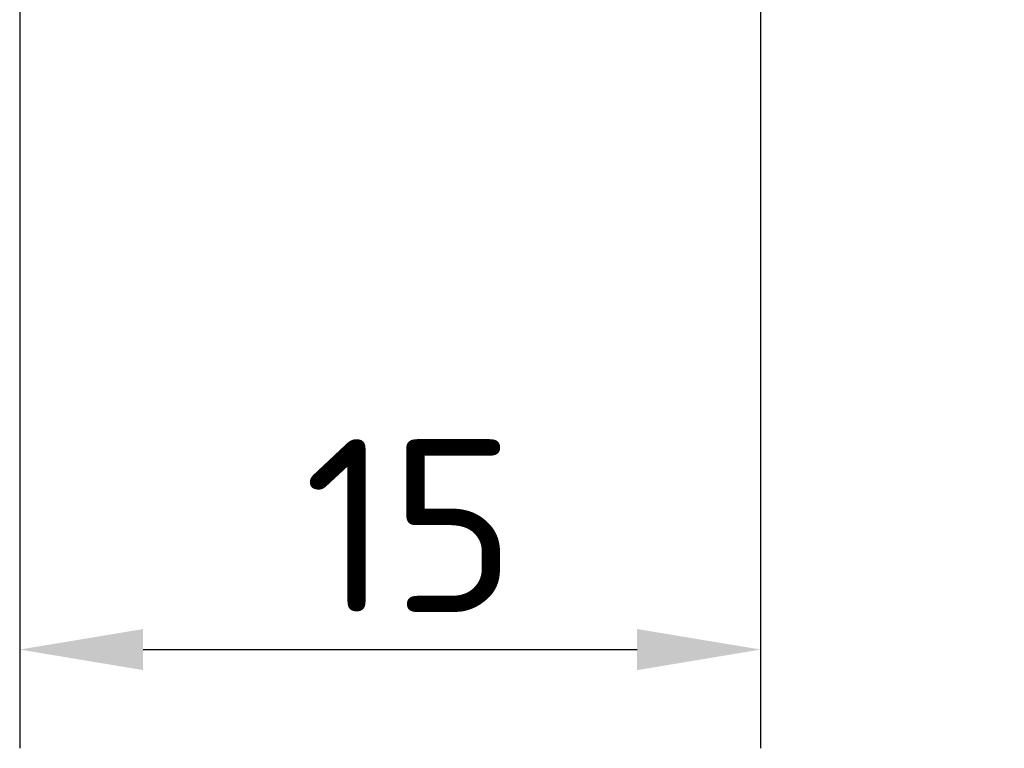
# Model space of a CAD drawing. Header units: millimetres. Extents: x 5 to 415, y 5 to 292.
# Tile 58 of 199: x 95 to 115, y 204 to 218. Entities that reach past the tile are written whole.
import ezdxf

# ---------------------------------------------------------------- set-up
doc = ezdxf.new("R2010")
doc.units = ezdxf.units.MM
doc.layers.add('Bemaßung (ISO)', color=7, linetype='Continuous', lineweight=25)
doc.layers.add('Symbol (ISO)', color=7, linetype='Continuous', lineweight=25)
doc.styles.add('Notiztext (ISO)', font='isocpeur.ttf')
doc.dimstyles.new('Standard (ISO)', dxfattribs={"dimtxt": 3.5, "dimasz": 2.5, "dimexe": 2, "dimexo": 0, "dimgap": 0.762, "dimtad": 1, "dimtoh": 1, "dimdec": 8, "dimdsep": 46, "dimtxsty": 'Notiztext (ISO)', "dimcen": 0.09, "dimdle": 10, "dimclrd": 256, "dimclre": 256, "dimclrt": 256, "dimadec": 6, "dimazin": 2, "dimtfac": 0.514286, "dimtdec": 3, "dimtmove": 0, "dimatfit": 3, "dimfxl": 1, "dimtolj": 1, "dimlwd": -1, "dimlwe": -1, "dimarcsym": 0})
doc.dimstyles.new('Standard - Methode 1b (ISO)$7', dxfattribs={"dimtxt": 3.5, "dimasz": 2.5, "dimexe": 2, "dimexo": 0, "dimgap": 0.762, "dimtad": 1, "dimtoh": 1, "dimdsep": 46, "dimtxsty": 'Notiztext (ISO)', "dimcen": 0.09, "dimdle": 10, "dimclrd": 256, "dimclre": 256, "dimclrt": 256, "dimazin": 2, "dimtfac": 1, "dimtmove": 0, "dimatfit": 3, "dimfxl": 1, "dimtolj": 1, "dimlwd": -1, "dimlwe": -1, "dimarcsym": 0})

# ---------------------------------------------------------------- blocks, each defined once
blk = doc.blocks.new('*D11')
at = {"layer": 'Bemaßung (ISO)', "transparency": 16777216}
for p, q in [((94.945, 226.733), (94.945, 203.674)), ((109.945, 223.183), (109.945, 203.674)), ((97.445, 205.674), (107.445, 205.674))]:
    blk.add_line(p, q, dxfattribs=at)
for points in [[(97.445, 206.09), (97.445, 205.257), (94.945, 205.674)], [(107.445, 206.09), (107.445, 205.257), (109.945, 205.674)]]:
    blk.add_solid(points, dxfattribs=at)
at = {"layer": 'Defpoints', "color": 0, "transparency": 16777216}
for p in [(94.945, 226.733), (109.945, 223.183), (109.945, 205.674)]:
    blk.add_point(p, dxfattribs=at)
at = {"layer": 'Bemaßung (ISO)', "transparency": 16777216, "insert": (100.695, 209.936), "char_height": 3.5, "attachment_point": 1, "style": 'Notiztext (ISO)'}
blk.add_mtext('\\A1;15', dxfattribs=at)

msp = doc.modelspace()

# ---------------------------------------------------------------- dimensions: what is measured, and where the dimension line sits
at = {"layer": 'Bemaßung (ISO)'}
dim = msp.add_linear_dim(base=(109.9454783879, 205.6736640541), p1=(94.945478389, 226.7329403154), p2=(109.9454783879, 223.1832781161), angle=180, dimstyle='Standard (ISO)', override={"dimgap": 0.762, "dimtoh": 0, "dimdec": 8, "dimtol": 0, "dimlim": 0, "dimtp": 0, "dimtm": 0, "dimtdec": 3, "dimtofl": 0, "dimatfit": 1}, dxfattribs=at)
dim.commit()
dim.dimension.update_dxf_attribs({"geometry": '*D11', "text_midpoint": (102.4454783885, 205.6736640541), "dimtype": 160})

# ---------------------------------------------------------------- leaders
at = {"layer": 'Symbol (ISO)', "annotation_type": 0, "has_hookline": 1, "hookline_direction": 0, "text_width": 20.64677992}
msp.add_leader([(111.55702997, 225.43683781), (122.84714338, 206.26567339), (125.34714338, 206.26567339)], dimstyle='Standard - Methode 1b (ISO)$7', override={"dimtad": 0}, dxfattribs=at)

doc.saveas('drawing.dxf')
